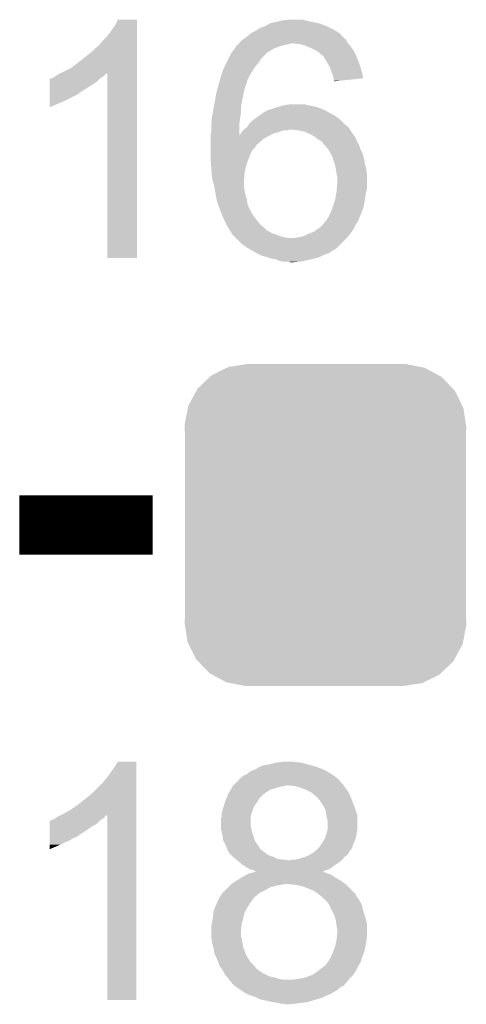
# Model space of a CAD drawing. Extents: x -1.3 to 24.2, y -3.9 to 53.4.
# Tile 26 of 54: x 9.8 to 11.3, y 23.9 to 27.3. Entities that reach past the tile are written whole.
import ezdxf

# ---------------------------------------------------------------- set-up
doc = ezdxf.new("R2010")
doc.units = 0
doc.layers.get('0').update_dxf_attribs({"linetype": 'CONTINUOUS'})
doc.layers.add('SERVO_3_CLICK_V101_GTO', color=12, linetype='CONTINUOUS')
doc.layers.add('SERVO_3_CLICK_V101_GTS', color=13, linetype='CONTINUOUS')

# ---------------------------------------------------------------- blocks, each defined once
blk = doc.blocks.new('CUSTOM_66')
for points in [[(-0.336512, 0.538644), (-0.330752, 0.54146), (0.339192, 0.538644), (0.324464, 0.54146)], [(-0.330752, 0.54146), (-0.266332, 0.551046), (0.324464, 0.54146), (0.274326, 0.551046)], [(-0.266332, 0.551046), (-0.26543, 0.55118), (0.274326, 0.551046), (0.26543, 0.55118)], [(-0.437866, 0.466866), (-0.39557, 0.507216), (0.436224, 0.466866), (0.397276, 0.507216)], [(-0.39557, 0.507216), (-0.39008, 0.512452), (0.397276, 0.507216), (0.3876, 0.512452)], [(-0.39008, 0.512452), (-0.336512, 0.538644), (0.3876, 0.512452), (0.339192, 0.538644)], [(-0.469636, 0.408968), (-0.4418, 0.4597), (0.468318, 0.408968), (0.44314, 0.4597)], [(-0.4418, 0.4597), (-0.437866, 0.466866), (0.44314, 0.4597), (0.436224, 0.466866)], [(-0.4713, 0.400542), (-0.469636, 0.408968), (0.472498, 0.400542), (0.468318, 0.408968)], [(-0.482418, 0.344176), (-0.4713, 0.400542), (0.481224, 0.344176), (0.472498, 0.400542)], [(-0.4826, 0.33528), (-0.482418, 0.344176), (0.4826, 0.33528), (0.481224, 0.344176)], [(-0.48133, 0.311898), (-0.4826, 0.33528), (0.48133, 0.311898), (0.4826, 0.33528)], [(-0.48133, 0.311896), (-0.48133, 0.311898), (0.48133, 0.311896), (0.48133, 0.311898)], [(-0.48133, -0.311896), (-0.48133, 0.311896), (0.48133, -0.311896), (0.48133, 0.311896)], [(-0.4826, -0.33528), (-0.481332, -0.311898), (0.4826, -0.33528), (0.48133, -0.311898)], [(-0.481222, -0.344176), (-0.4826, -0.33528), (0.482418, -0.344176), (0.4826, -0.33528)], [(-0.481332, -0.311898), (-0.48133, -0.311896), (0.48133, -0.311898), (0.48133, -0.311896)], [(-0.472498, -0.400542), (-0.481222, -0.344176), (0.471298, -0.400542), (0.482418, -0.344176)], [(-0.468316, -0.408968), (-0.472498, -0.400542), (0.469636, -0.408968), (0.471298, -0.400542)], [(-0.44314, -0.4597), (-0.468316, -0.408968), (0.441798, -0.4597), (0.469636, -0.408968)], [(-0.436222, -0.466866), (-0.44314, -0.4597), (0.437866, -0.466866), (0.441798, -0.4597)], [(-0.397276, -0.507216), (-0.436222, -0.466866), (0.395568, -0.507216), (0.437866, -0.466866)], [(-0.387598, -0.512452), (-0.397276, -0.507216), (0.39008, -0.512452), (0.395568, -0.507216)], [(-0.339192, -0.538644), (-0.387598, -0.512452), (0.33651, -0.538644), (0.39008, -0.512452)], [(-0.324462, -0.54146), (-0.339192, -0.538644), (0.330752, -0.54146), (0.33651, -0.538644)], [(-0.274326, -0.551046), (-0.324462, -0.54146), (0.26633, -0.551046), (0.330752, -0.54146)], [(-0.26543, -0.55118), (-0.274326, -0.551046), (0.26543, -0.55118), (0.26633, -0.551046)]]:
    blk.add_solid(points)

msp = doc.modelspace()

# ---------------------------------------------------------------- linework, layer by layer
at = {"layer": 'SERVO_3_CLICK_V101_GTO', "const_width": 0.2032}
msp.add_lwpolyline([(9.8044, 25.527), (10.2616, 25.527)], dxfattribs=at)
at = {"layer": 'SERVO_3_CLICK_V101_GTO'}
for points in [[(10.11936, 27.21864), (10.13206, 27.236422), (10.208258, 27.21864), (10.208258, 27.236422)], [(10.13206, 27.236422), (10.142222, 27.256718), (10.208258, 27.236422), (10.20826, 27.256718)], [(10.142222, 27.256718), (10.142234, 27.25674), (10.20826, 27.256718), (10.142234, 27.25674)], [(10.645142, 27.23388), (10.662916, 27.244038), (10.8585, 27.23388), (10.833102, 27.244038)], [(10.662916, 27.244038), (10.662924, 27.244042), (10.833102, 27.244038), (10.833084, 27.244042)], [(10.662924, 27.244042), (10.68324, 27.24912), (10.833084, 27.244042), (10.8077, 27.24912)], [(10.68324, 27.24912), (10.7061, 27.2542), (10.8077, 27.24912), (10.78484, 27.2542)], [(10.7061, 27.2542), (10.726422, 27.25674), (10.78484, 27.2542), (10.774682, 27.25674)], [(10.10412, 27.198322), (10.11936, 27.21864), (10.208258, 27.198322), (10.208258, 27.21864)], [(10.583324, 27.198314), (10.586712, 27.200854), (10.914382, 27.198314), (10.909314, 27.200854)], [(10.586712, 27.200854), (10.58672, 27.20086), (10.909314, 27.200854), (10.909314, 27.20086)], [(10.58672, 27.20086), (10.589884, 27.203392), (10.909314, 27.20086), (10.9093, 27.203392)], [(10.589884, 27.203392), (10.599422, 27.211022), (10.9093, 27.203392), (10.899772, 27.211022)], [(10.599422, 27.211022), (10.604498, 27.21356), (10.899772, 27.211022), (10.8966, 27.21356)], [(10.604498, 27.21356), (10.614662, 27.218642), (10.8966, 27.21356), (10.88813, 27.218642)], [(10.614662, 27.218642), (10.618468, 27.22118), (10.88813, 27.218642), (10.883898, 27.22118)], [(10.618468, 27.22118), (10.6299, 27.2288), (10.883898, 27.22118), (10.86866, 27.2288)], [(10.6299, 27.2288), (10.645142, 27.23388), (10.86866, 27.2288), (10.8585, 27.23388)], [(10.063484, 27.157682), (10.076182, 27.167842), (10.208256, 27.157682), (10.208256, 27.167842)], [(10.076182, 27.167842), (10.088878, 27.183078), (10.208256, 27.167842), (10.208258, 27.183078)], [(10.088878, 27.183078), (10.10412, 27.198322), (10.208258, 27.183078), (10.208258, 27.198322)], [(10.546086, 27.165306), (10.548618, 27.167838), (10.69596, 27.165306), (10.70356, 27.167838)], [(10.548618, 27.167838), (10.548624, 27.167842), (10.70356, 27.167838), (10.703578, 27.167842)], [(10.548624, 27.167842), (10.553692, 27.17038), (10.703578, 27.167842), (10.71626, 27.17038)], [(10.553692, 27.17038), (10.5537, 27.170384), (10.71626, 27.17038), (10.716274, 27.170384)], [(10.5537, 27.170384), (10.557086, 27.17546), (10.716274, 27.170384), (10.736578, 27.17546)], [(10.557086, 27.17546), (10.558782, 27.178002), (10.931314, 27.17546), (10.929196, 27.178002)], [(10.558782, 27.178002), (10.561318, 27.180538), (10.929196, 27.178002), (10.927082, 27.180538)], [(10.561318, 27.180538), (10.566402, 27.18562), (10.927082, 27.180538), (10.925388, 27.18562)], [(10.566402, 27.18562), (10.56978, 27.188154), (10.925388, 27.18562), (10.924542, 27.188154)], [(10.56978, 27.188154), (10.57656, 27.19324), (10.924542, 27.188154), (10.916924, 27.19324)], [(10.57656, 27.19324), (10.583324, 27.198314), (10.916924, 27.19324), (10.914382, 27.198314)], [(10.767058, 27.17292), (10.744198, 27.17546), (10.933432, 27.17292), (10.931314, 27.17546)], [(10.78484, 27.167842), (10.767058, 27.17292), (10.937662, 27.167842), (10.933432, 27.17292)], [(10.79077, 27.1653), (10.78484, 27.167842), (10.93978, 27.1653), (10.937662, 27.167842)], [(10.02792, 27.1272), (10.05332, 27.14752), (10.208256, 27.1272), (10.208256, 27.14752)], [(10.05332, 27.14752), (10.055864, 27.150062), (10.208256, 27.14752), (10.208256, 27.150062)], [(10.055864, 27.150062), (10.060942, 27.152606), (10.208256, 27.150062), (10.208256, 27.152606)], [(10.060942, 27.152606), (10.063484, 27.157682), (10.208256, 27.152606), (10.208256, 27.157682)], [(10.52068, 27.12212), (10.530842, 27.14244), (10.63244, 27.12212), (10.65276, 27.14244)], [(10.530842, 27.14244), (10.534646, 27.147514), (10.65276, 27.14244), (10.657834, 27.147514)], [(10.534646, 27.147514), (10.53465, 27.14752), (10.657834, 27.147514), (10.660376, 27.14752)], [(10.53465, 27.14752), (10.542266, 27.157678), (10.660376, 27.14752), (10.675618, 27.157678)], [(10.542266, 27.157678), (10.546076, 27.16276), (10.675618, 27.157678), (10.68832, 27.16276)], [(10.546076, 27.16276), (10.54608, 27.162764), (10.68832, 27.16276), (10.688332, 27.162764)], [(10.54608, 27.162764), (10.546086, 27.165306), (10.688332, 27.162764), (10.69596, 27.165306)], [(10.80262, 27.16022), (10.79077, 27.1653), (10.943168, 27.16022), (10.93978, 27.1653)], [(10.81786, 27.1526), (10.80262, 27.16022), (10.948248, 27.1526), (10.943168, 27.16022)], [(10.830558, 27.144982), (10.81786, 27.1526), (10.953326, 27.144982), (10.948248, 27.1526)], [(10.833102, 27.14244), (10.830558, 27.144982), (10.95502, 27.14244), (10.953326, 27.144982)], [(10.83818, 27.137362), (10.833102, 27.14244), (10.957052, 27.137362), (10.95502, 27.14244)], [(10.843256, 27.134822), (10.83818, 27.137362), (10.958068, 27.134822), (10.957052, 27.137362)], [(10.845798, 27.132282), (10.843256, 27.134822), (10.959084, 27.132282), (10.958068, 27.134822)], [(9.9822, 27.091642), (10.02792, 27.1272), (10.208254, 27.091642), (10.208256, 27.1272)], [(10.50544, 27.09164), (10.51306, 27.10688), (10.60958, 27.09164), (10.62228, 27.10688)], [(10.51306, 27.10688), (10.52068, 27.12212), (10.62228, 27.10688), (10.63244, 27.12212)], [(10.854946, 27.11704), (10.845798, 27.132282), (10.96518, 27.11704), (10.959084, 27.132282)], [(10.86866, 27.094182), (10.854946, 27.11704), (10.973492, 27.094182), (10.96518, 27.11704)], [(9.928856, 27.063698), (9.936482, 27.06878), (10.093958, 27.063698), (10.09904, 27.06878)], [(9.936482, 27.06878), (9.941556, 27.071318), (10.09904, 27.06878), (10.10158, 27.071318)], [(9.941556, 27.071318), (9.946608, 27.073844), (10.10158, 27.071318), (10.10663, 27.073844)], [(9.946608, 27.073844), (9.9822, 27.091642), (10.208254, 27.073844), (10.208254, 27.091642)], [(10.10666, 26.441422), (10.10663, 27.073844), (10.208238, 26.441422), (10.208254, 27.073844)], [(10.49528, 27.0637), (10.49805, 27.07132), (10.593072, 27.0637), (10.596882, 27.07132)], [(10.49805, 27.07132), (10.505438, 27.091638), (10.596882, 27.07132), (10.60958, 27.091638)], [(10.505438, 27.091638), (10.50544, 27.09164), (10.60958, 27.091638), (10.60958, 27.09164)], [(10.870356, 27.089098), (10.86866, 27.094182), (10.97534, 27.089098), (10.973492, 27.094182)], [(10.87374, 27.078938), (10.870356, 27.089098), (10.977678, 27.078938), (10.97534, 27.089098)], [(10.878818, 27.066242), (10.87374, 27.078938), (10.980598, 27.066242), (10.977678, 27.078938)], [(10.88136, 27.056082), (10.878818, 27.066242), (10.982936, 27.056082), (10.980598, 27.066242)], [(9.908542, 27.007818), (9.908544, 27.03322), (10.012678, 27.007818), (10.05332, 27.03322)], [(9.908544, 27.04338), (9.908546, 27.053546), (10.06856, 27.04338), (10.078726, 27.053546)], [(9.908544, 27.03322), (9.908544, 27.04338), (10.05332, 27.03322), (10.06856, 27.04338)], [(9.908546, 27.053546), (9.911082, 27.056078), (10.078726, 27.053546), (10.081258, 27.056078)], [(9.911082, 27.056078), (9.911086, 27.05608), (10.081258, 27.056078), (10.08126, 27.05608)], [(9.911086, 27.05608), (9.916164, 27.056082), (10.08126, 27.05608), (10.081264, 27.056082)], [(9.916164, 27.056082), (9.921242, 27.058622), (10.081264, 27.056082), (10.085498, 27.058622)], [(9.921242, 27.058622), (9.928856, 27.063698), (10.085498, 27.058622), (10.093958, 27.063698)], [(10.483502, 27.02052), (10.487658, 27.035758), (10.576562, 27.02052), (10.58164, 27.035758)], [(10.487658, 27.035758), (10.489044, 27.040836), (10.58164, 27.035758), (10.584178, 27.040836)], [(10.489044, 27.040836), (10.490428, 27.045916), (10.584178, 27.040836), (10.58418, 27.045916)], [(10.490428, 27.045916), (10.49528, 27.0637), (10.58418, 27.045916), (10.593072, 27.0637)], [(10.88136, 27.056078), (10.88136, 27.056082), (10.982936, 27.056078), (10.982936, 27.056082)], [(10.88136, 27.048482), (10.88136, 27.056078), (10.908702, 27.048482), (10.982936, 27.056078)], [(10.883878, 27.04846), (10.88136, 27.048482), (10.908486, 27.04846), (10.908702, 27.048482)], [(10.8839, 27.045944), (10.883878, 27.04846), (10.8839, 27.045944), (10.908486, 27.04846)], [(9.90854, 26.97988), (9.908542, 27.0002), (9.96188, 26.97988), (10.002518, 27.0002)], [(9.908542, 27.00528), (9.908542, 27.007818), (10.01014, 27.00528), (10.012678, 27.007818)], [(9.908542, 27.0002), (9.908542, 27.00528), (10.002518, 27.0002), (10.01014, 27.00528)], [(10.473574, 26.97226), (10.48004, 27.00782), (10.5664, 26.97226), (10.573512, 27.00782)], [(10.48004, 27.00782), (10.480732, 27.01036), (10.573512, 27.00782), (10.57402, 27.01036)], [(10.480732, 27.01036), (10.483502, 27.02052), (10.57402, 27.01036), (10.576562, 27.02052)], [(9.90854, 26.957054), (9.90854, 26.97988), (9.90854, 26.957054), (9.96188, 26.97988)], [(10.470802, 26.957018), (10.473574, 26.97226), (10.56386, 26.957018), (10.5664, 26.97226)], [(10.695936, 26.95956), (10.713722, 26.96464), (10.81532, 26.95956), (10.789922, 26.96464)], [(10.713722, 26.96464), (10.734026, 26.967178), (10.789922, 26.96464), (10.782302, 26.967178)], [(10.734026, 26.967178), (10.734042, 26.96718), (10.782302, 26.967178), (10.734042, 26.96718)], [(10.4648, 26.924), (10.46757, 26.93924), (10.561682, 26.924), (10.56386, 26.93924)], [(10.46757, 26.93924), (10.470802, 26.957018), (10.56386, 26.93924), (10.56386, 26.957018)], [(10.627358, 26.929078), (10.63803, 26.9367), (10.883902, 26.929078), (10.86866, 26.9367)], [(10.63803, 26.9367), (10.645144, 26.94178), (10.86866, 26.9367), (10.860192, 26.94178)], [(10.645144, 26.94178), (10.647686, 26.941784), (10.860192, 26.94178), (10.860186, 26.941784)], [(10.647686, 26.941784), (10.651488, 26.94432), (10.860186, 26.941784), (10.855958, 26.94432)], [(10.651488, 26.94432), (10.655302, 26.946862), (10.855958, 26.94432), (10.850876, 26.946862)], [(10.655302, 26.946862), (10.665462, 26.949402), (10.850876, 26.946862), (10.845796, 26.949402)], [(10.665462, 26.949402), (10.671806, 26.95194), (10.845796, 26.949402), (10.84072, 26.95194)], [(10.671806, 26.95194), (10.67816, 26.954482), (10.84072, 26.95194), (10.832248, 26.954482)], [(10.67816, 26.954482), (10.695936, 26.95956), (10.832248, 26.954482), (10.81532, 26.95956)], [(10.46226, 26.90114), (10.462542, 26.903678), (10.558784, 26.90114), (10.55878, 26.903678)], [(10.46226, 26.878282), (10.46226, 26.90114), (10.558804, 26.878282), (10.558784, 26.90114)], [(10.462542, 26.903678), (10.4648, 26.924), (10.55878, 26.903678), (10.561682, 26.924)], [(10.587566, 26.89352), (10.594344, 26.903682), (10.924546, 26.89352), (10.914382, 26.903682)], [(10.594344, 26.903682), (10.60958, 26.91638), (10.914382, 26.903682), (10.901682, 26.91638)], [(10.60958, 26.91638), (10.613132, 26.918918), (10.901682, 26.91638), (10.899142, 26.918918)], [(10.613132, 26.918918), (10.627358, 26.929078), (10.899142, 26.918918), (10.883902, 26.929078)], [(10.460044, 26.860558), (10.46226, 26.878282), (10.55882, 26.860558), (10.558804, 26.878282)], [(10.55882, 26.860558), (10.56386, 26.86812), (10.663034, 26.860558), (10.678158, 26.86812)], [(10.56386, 26.868122), (10.56767, 26.8732), (10.678162, 26.868122), (10.69594, 26.8732)], [(10.56386, 26.86812), (10.56386, 26.868122), (10.678158, 26.86812), (10.678162, 26.868122)], [(10.56767, 26.8732), (10.57148, 26.87828), (10.69594, 26.8732), (10.711184, 26.87828)], [(10.57148, 26.87828), (10.571482, 26.878282), (10.711184, 26.87828), (10.723884, 26.878282)], [(10.571482, 26.878282), (10.574654, 26.88082), (10.723884, 26.878282), (10.728964, 26.88082)], [(10.574654, 26.88082), (10.584178, 26.88844), (10.93724, 26.88082), (10.93216, 26.88844)], [(10.584178, 26.88844), (10.584182, 26.888442), (10.93216, 26.88844), (10.932158, 26.888442)], [(10.584182, 26.888442), (10.587562, 26.893514), (10.932158, 26.888442), (10.927086, 26.893514)], [(10.587562, 26.893514), (10.587566, 26.89352), (10.927086, 26.893514), (10.924546, 26.89352)], [(10.75944, 26.87828), (10.736578, 26.88082), (10.938934, 26.87828), (10.93724, 26.88082)], [(10.782302, 26.873198), (10.75944, 26.87828), (10.942322, 26.873198), (10.938934, 26.87828)], [(10.800082, 26.86558), (10.782302, 26.873198), (10.9474, 26.86558), (10.942322, 26.873198)], [(10.817858, 26.85542), (10.800082, 26.86558), (10.95502, 26.85542), (10.9474, 26.86558)], [(10.45972, 26.85796), (10.460044, 26.860558), (10.65784, 26.85796), (10.663034, 26.860558)], [(10.45972, 26.847802), (10.45972, 26.85796), (10.640062, 26.847802), (10.65784, 26.85796)], [(10.45972, 26.83002), (10.45972, 26.847802), (10.61974, 26.83002), (10.640062, 26.847802)], [(10.45972, 26.82748), (10.45972, 26.83002), (10.617202, 26.82748), (10.61974, 26.83002)], [(10.830562, 26.845258), (10.817858, 26.85542), (10.959086, 26.845258), (10.95502, 26.85542)], [(10.83564, 26.842718), (10.830562, 26.845258), (10.9601, 26.842718), (10.959086, 26.845258)], [(10.84072, 26.840176), (10.83564, 26.842718), (10.961626, 26.840176), (10.9601, 26.842718)], [(10.845802, 26.832558), (10.84072, 26.840176), (10.966198, 26.832558), (10.961626, 26.840176)], [(10.84834, 26.83002), (10.845802, 26.832558), (10.96772, 26.83002), (10.966198, 26.832558)], [(10.861404, 26.81478), (10.84834, 26.83002), (10.9728, 26.81478), (10.96772, 26.83002)], [(10.45972, 26.822404), (10.45972, 26.82748), (10.614662, 26.822404), (10.617202, 26.82748)], [(10.45972, 26.81224), (10.45972, 26.822404), (10.604502, 26.81224), (10.614662, 26.822404)], [(10.45972, 26.797), (10.45972, 26.81224), (10.59688, 26.797), (10.604502, 26.81224)], [(10.45972, 26.781758), (10.45972, 26.797), (10.590348, 26.781758), (10.59688, 26.797)], [(10.863582, 26.812238), (10.861404, 26.81478), (10.974072, 26.812238), (10.9728, 26.81478)], [(10.870638, 26.799538), (10.863582, 26.812238), (10.980422, 26.799538), (10.974072, 26.812238)], [(10.87628, 26.789378), (10.870638, 26.799538), (10.983326, 26.789378), (10.980422, 26.799538)], [(10.459916, 26.779218), (10.45972, 26.781758), (10.58926, 26.779218), (10.590348, 26.781758)], [(10.461674, 26.75636), (10.459916, 26.779218), (10.581642, 26.75636), (10.58926, 26.779218)], [(10.87882, 26.78176), (10.87628, 26.789378), (10.9855, 26.78176), (10.983326, 26.789378)], [(10.883898, 26.76652), (10.87882, 26.78176), (10.98804, 26.76652), (10.9855, 26.78176)], [(10.88898, 26.746198), (10.883898, 26.76652), (10.99312, 26.746198), (10.98804, 26.76652)], [(10.463434, 26.7335), (10.461674, 26.75636), (10.57656, 26.7335), (10.581642, 26.75636)], [(10.4648, 26.715722), (10.463434, 26.7335), (10.575078, 26.715722), (10.57656, 26.7335)], [(10.89152, 26.72842), (10.88898, 26.746198), (10.995344, 26.72842), (10.99312, 26.746198)], [(10.467976, 26.70302), (10.4648, 26.715722), (10.57402, 26.70302), (10.575078, 26.715722)], [(10.47242, 26.685242), (10.467976, 26.70302), (10.57402, 26.685242), (10.57402, 26.70302)], [(10.892156, 26.725878), (10.89152, 26.72842), (10.99566, 26.725878), (10.995344, 26.72842)], [(10.89406, 26.718258), (10.892156, 26.725878), (10.99566, 26.718258), (10.99566, 26.725878)], [(10.892366, 26.677618), (10.89406, 26.69794), (10.99566, 26.677618), (10.99566, 26.69794)], [(10.89406, 26.69794), (10.89406, 26.718258), (10.99566, 26.69794), (10.99566, 26.718258)], [(10.47242, 26.68524), (10.47242, 26.685242), (10.574022, 26.68524), (10.57402, 26.685242)], [(10.47473, 26.67254), (10.47242, 26.68524), (10.57656, 26.67254), (10.574022, 26.68524)], [(10.4775, 26.6573), (10.47473, 26.67254), (10.5791, 26.6573), (10.57656, 26.67254)], [(10.88967, 26.657298), (10.89152, 26.66746), (10.99058, 26.657298), (10.99312, 26.66746)], [(10.89152, 26.66746), (10.892366, 26.677618), (10.99312, 26.66746), (10.99566, 26.677618)], [(10.480548, 26.642062), (10.4775, 26.6573), (10.584178, 26.642062), (10.5791, 26.6573)], [(10.48258, 26.631902), (10.480548, 26.642062), (10.585632, 26.631902), (10.584178, 26.642062)], [(10.485438, 26.624284), (10.48258, 26.631902), (10.58672, 26.624284), (10.585632, 26.631902)], [(10.87882, 26.61666), (10.885592, 26.636982), (10.983974, 26.61666), (10.98804, 26.636982)], [(10.885592, 26.636982), (10.886438, 26.639518), (10.98804, 26.636982), (10.988356, 26.639518)], [(10.886438, 26.639518), (10.88967, 26.657298), (10.988356, 26.639518), (10.99058, 26.657298)], [(10.492104, 26.606504), (10.485438, 26.624284), (10.594338, 26.606504), (10.58672, 26.624284)], [(10.493058, 26.603962), (10.492104, 26.606504), (10.596876, 26.603962), (10.594338, 26.606504)], [(10.495916, 26.59634), (10.493058, 26.603962), (10.59942, 26.59634), (10.596876, 26.603962)], [(10.49782, 26.59126), (10.495916, 26.59634), (10.602808, 26.59126), (10.59942, 26.59634)], [(10.866118, 26.58618), (10.8712, 26.59634), (10.9728, 26.58618), (10.976862, 26.59634)], [(10.8712, 26.59634), (10.876914, 26.611578), (10.976862, 26.59634), (10.982958, 26.611578)], [(10.876914, 26.611578), (10.87882, 26.61666), (10.982958, 26.611578), (10.983974, 26.61666)], [(10.49891, 26.58872), (10.49782, 26.59126), (10.6045, 26.58872), (10.602808, 26.59126)], [(10.50544, 26.57348), (10.49891, 26.58872), (10.61593, 26.57348), (10.6045, 26.58872)], [(10.50798, 26.5684), (10.50544, 26.57348), (10.61974, 26.5684), (10.61593, 26.57348)], [(10.51433, 26.555702), (10.50798, 26.5684), (10.629898, 26.555702), (10.61974, 26.5684)], [(10.840718, 26.550618), (10.84833, 26.560766), (10.955018, 26.550618), (10.960094, 26.560766)], [(10.84833, 26.560766), (10.84834, 26.560778), (10.960094, 26.560766), (10.962256, 26.560778)], [(10.84834, 26.56078), (10.850876, 26.563316), (10.962618, 26.56078), (10.96264, 26.563316)], [(10.84834, 26.560778), (10.84834, 26.56078), (10.962256, 26.560778), (10.962618, 26.56078)], [(10.850876, 26.563316), (10.855958, 26.568398), (10.96264, 26.563316), (10.964898, 26.568398)], [(10.855958, 26.568398), (10.86358, 26.581102), (10.964898, 26.568398), (10.970542, 26.581102)], [(10.86358, 26.581102), (10.866118, 26.58618), (10.970542, 26.581102), (10.9728, 26.58618)], [(10.51814, 26.54808), (10.51433, 26.555702), (10.639426, 26.54808), (10.629898, 26.555702)], [(10.519664, 26.545542), (10.51814, 26.54808), (10.642598, 26.545542), (10.639426, 26.54808)], [(10.52576, 26.535378), (10.519664, 26.545542), (10.652762, 26.535378), (10.642598, 26.545542)], [(10.52745, 26.532846), (10.52576, 26.535378), (10.655294, 26.532846), (10.652762, 26.535378)], [(10.527454, 26.53284), (10.52745, 26.532846), (10.657836, 26.53284), (10.655294, 26.532846)], [(10.529146, 26.5303), (10.527454, 26.53284), (10.662918, 26.5303), (10.657836, 26.53284)], [(10.530838, 26.527762), (10.529146, 26.5303), (10.666726, 26.527762), (10.662918, 26.5303)], [(10.53211, 26.525222), (10.530838, 26.527762), (10.670536, 26.525222), (10.666726, 26.527762)], [(10.799228, 26.525218), (10.81278, 26.5303), (10.93978, 26.525218), (10.943166, 26.5303)], [(10.81278, 26.5303), (10.827, 26.540458), (10.943166, 26.5303), (10.949938, 26.540458)], [(10.827, 26.540458), (10.83056, 26.543), (10.949938, 26.540458), (10.951208, 26.543)], [(10.83056, 26.543), (10.840718, 26.550618), (10.951208, 26.543), (10.955018, 26.550618)], [(10.533378, 26.522684), (10.53211, 26.525222), (10.680684, 26.522684), (10.670536, 26.525222)], [(10.533382, 26.52268), (10.533378, 26.522684), (10.680698, 26.52268), (10.680684, 26.522684)], [(10.538462, 26.5176), (10.533382, 26.52268), (10.6934, 26.5176), (10.680698, 26.52268)], [(10.54354, 26.512522), (10.538462, 26.5176), (10.708638, 26.512522), (10.6934, 26.5176)], [(10.546082, 26.50998), (10.54354, 26.512522), (10.723878, 26.50998), (10.708638, 26.512522)], [(10.548622, 26.50744), (10.546082, 26.50998), (10.924542, 26.50744), (10.926718, 26.50998)], [(10.568938, 26.487122), (10.548622, 26.50744), (10.90422, 26.487122), (10.924542, 26.50744)], [(10.749278, 26.50998), (10.76198, 26.51252), (10.926718, 26.50998), (10.928896, 26.51252)], [(10.76198, 26.51252), (10.777218, 26.51506), (10.928896, 26.51252), (10.931072, 26.51506)], [(10.777218, 26.51506), (10.79246, 26.52268), (10.931072, 26.51506), (10.937604, 26.52268)], [(10.79246, 26.52268), (10.799228, 26.525218), (10.937604, 26.52268), (10.93978, 26.525218)], [(10.58418, 26.47696), (10.568938, 26.487122), (10.894058, 26.47696), (10.90422, 26.487122)], [(10.588626, 26.47442), (10.58418, 26.47696), (10.891518, 26.47442), (10.894058, 26.47696)], [(10.610856, 26.461718), (10.588626, 26.47442), (10.871198, 26.461718), (10.891518, 26.47442)], [(10.619742, 26.45664), (10.610856, 26.461718), (10.866114, 26.45664), (10.871198, 26.461718)], [(10.208238, 26.4414), (10.10666, 26.441422), (10.208238, 26.4414), (10.208238, 26.441422)], [(10.619746, 26.456638), (10.619742, 26.45664), (10.861036, 26.456638), (10.866114, 26.45664)], [(10.629902, 26.45156), (10.619746, 26.456638), (10.84834, 26.45156), (10.861036, 26.456638)], [(10.63498, 26.44902), (10.629902, 26.45156), (10.84326, 26.44902), (10.84834, 26.45156)], [(10.65276, 26.44394), (10.63498, 26.44902), (10.8331, 26.44394), (10.84326, 26.44902)], [(10.652768, 26.443938), (10.65276, 26.44394), (10.833098, 26.443938), (10.8331, 26.44394)], [(10.667998, 26.438862), (10.652768, 26.443938), (10.815328, 26.438862), (10.833098, 26.443938)], [(10.66801, 26.43886), (10.667998, 26.438862), (10.815322, 26.43886), (10.815328, 26.438862)], [(10.683238, 26.43632), (10.66801, 26.43886), (10.80389, 26.43632), (10.815322, 26.43886)], [(10.689592, 26.43378), (10.683238, 26.43632), (10.79246, 26.43378), (10.80389, 26.43632)], [(10.695938, 26.431242), (10.689592, 26.43378), (10.77977, 26.431242), (10.79246, 26.43378)], [(10.708638, 26.4287), (10.695938, 26.431242), (10.76706, 26.4287), (10.77977, 26.431242)], [(10.734036, 26.426162), (10.728956, 26.4287), (10.739142, 26.426162), (10.76706, 26.4287)], [(10.739122, 26.42616), (10.734036, 26.426162), (10.739122, 26.42616), (10.739142, 26.426162)], [(10.12952, 24.69642), (10.142218, 24.716718), (10.205718, 24.69642), (10.20572, 24.716718)], [(10.142218, 24.716718), (10.142232, 24.71674), (10.20572, 24.716718), (10.142232, 24.71674)], [(10.640062, 24.70404), (10.6553, 24.70658), (10.806008, 24.70404), (10.796694, 24.70658)], [(10.6553, 24.70658), (10.666306, 24.70912), (10.796694, 24.70658), (10.78738, 24.70912)], [(10.666306, 24.70912), (10.677314, 24.71166), (10.78738, 24.70912), (10.77722, 24.71166)], [(10.677314, 24.71166), (10.688322, 24.7142), (10.77722, 24.71166), (10.764522, 24.7142)], [(10.688322, 24.7142), (10.708642, 24.71674), (10.754362, 24.7142), (10.744198, 24.71674)], [(10.10158, 24.65832), (10.11682, 24.67864), (10.205718, 24.65832), (10.205718, 24.67864)], [(10.11682, 24.67864), (10.12952, 24.69642), (10.205718, 24.67864), (10.205718, 24.69642)], [(10.57656, 24.67102), (10.584182, 24.673564), (10.878822, 24.67102), (10.875008, 24.673564)], [(10.584182, 24.673564), (10.58672, 24.676102), (10.875008, 24.673564), (10.8712, 24.676102)], [(10.58672, 24.676102), (10.591804, 24.681182), (10.8712, 24.676102), (10.86273, 24.681182)], [(10.591804, 24.681182), (10.59688, 24.68372), (10.86273, 24.681182), (10.858498, 24.68372)], [(10.59688, 24.68372), (10.60196, 24.68626), (10.858498, 24.68372), (10.85342, 24.68626)], [(10.60196, 24.68626), (10.614662, 24.69134), (10.85342, 24.68626), (10.84326, 24.69134)], [(10.614662, 24.69134), (10.627358, 24.69896), (10.84326, 24.69134), (10.822306, 24.69896)], [(10.627358, 24.69896), (10.63371, 24.7015), (10.822306, 24.69896), (10.81532, 24.7015)], [(10.63371, 24.7015), (10.640062, 24.70404), (10.81532, 24.7015), (10.806008, 24.70404)], [(10.055866, 24.610066), (10.08888, 24.64308), (10.205716, 24.610066), (10.205718, 24.64308)], [(10.08888, 24.64308), (10.10158, 24.65832), (10.205718, 24.64308), (10.205718, 24.65832)], [(10.540998, 24.638), (10.551156, 24.64816), (10.91438, 24.638), (10.904222, 24.64816)], [(10.551156, 24.64816), (10.55622, 24.653226), (10.904222, 24.64816), (10.901686, 24.653226)], [(10.55622, 24.653226), (10.556234, 24.65324), (10.901686, 24.653226), (10.899162, 24.65324)], [(10.556234, 24.65324), (10.558766, 24.655772), (10.899162, 24.65324), (10.89914, 24.655772)], [(10.558766, 24.655772), (10.55878, 24.655786), (10.89914, 24.655772), (10.899124, 24.655786)], [(10.55878, 24.655786), (10.558802, 24.65832), (10.899124, 24.655786), (10.895958, 24.65832)], [(10.558802, 24.65832), (10.561326, 24.658326), (10.895958, 24.65832), (10.895952, 24.658326)], [(10.561326, 24.658326), (10.56894, 24.66594), (10.895952, 24.658326), (10.88644, 24.66594)], [(10.56894, 24.66594), (10.57656, 24.67102), (10.88644, 24.66594), (10.878822, 24.67102)], [(10.02792, 24.5872), (10.05332, 24.607528), (10.205716, 24.5872), (10.205716, 24.607528)], [(10.05332, 24.607528), (10.053342, 24.61006), (10.205716, 24.607528), (10.205716, 24.61006)], [(10.053342, 24.61006), (10.055866, 24.610066), (10.205716, 24.61006), (10.205716, 24.610066)], [(10.516616, 24.597366), (10.52068, 24.607522), (10.632448, 24.597366), (10.644634, 24.607522)], [(10.52068, 24.607522), (10.522202, 24.61006), (10.644634, 24.607522), (10.64768, 24.61006)], [(10.522202, 24.61006), (10.5283, 24.620222), (10.64768, 24.61006), (10.66292, 24.620222)], [(10.5283, 24.620222), (10.531348, 24.6253), (10.66292, 24.620222), (10.6807, 24.6253)], [(10.531348, 24.6253), (10.534396, 24.63038), (10.6807, 24.6253), (10.695942, 24.63038)], [(10.534396, 24.63038), (10.53592, 24.63292), (10.695942, 24.63038), (10.70864, 24.63292)], [(10.53592, 24.63292), (10.535922, 24.632922), (10.70864, 24.63292), (10.708648, 24.632922)], [(10.535922, 24.632922), (10.538458, 24.63546), (10.708648, 24.632922), (10.718802, 24.63546)], [(10.538458, 24.63546), (10.540998, 24.638), (10.916074, 24.63546), (10.91438, 24.638)], [(10.749282, 24.63292), (10.72896, 24.63546), (10.917768, 24.63292), (10.916074, 24.63546)], [(10.758172, 24.63038), (10.749282, 24.63292), (10.91946, 24.63038), (10.917768, 24.63292)], [(10.76706, 24.62784), (10.758172, 24.63038), (10.921276, 24.62784), (10.91946, 24.63038)], [(10.7823, 24.62276), (10.76706, 24.62784), (10.924904, 24.62276), (10.921276, 24.62784)], [(10.802618, 24.6126), (10.7823, 24.62276), (10.93216, 24.6126), (10.924904, 24.62276)], [(10.8077, 24.610058), (10.802618, 24.6126), (10.93329, 24.610058), (10.93216, 24.6126)], [(10.81532, 24.60244), (10.8077, 24.610058), (10.936676, 24.60244), (10.93329, 24.610058)], [(10.00506, 24.56942), (10.02792, 24.5872), (10.205716, 24.56942), (10.205716, 24.5872)], [(10.5029, 24.559262), (10.507132, 24.57196), (10.60704, 24.559262), (10.61466, 24.57196)], [(10.507132, 24.57196), (10.51052, 24.58212), (10.61466, 24.57196), (10.622278, 24.58212)], [(10.51052, 24.582122), (10.514584, 24.592282), (10.62228, 24.582122), (10.627366, 24.592282)], [(10.51052, 24.58212), (10.51052, 24.582122), (10.622278, 24.58212), (10.62228, 24.582122)], [(10.514584, 24.592282), (10.515604, 24.594834), (10.627366, 24.592282), (10.63244, 24.594834)], [(10.515604, 24.594834), (10.516616, 24.597366), (10.63244, 24.594834), (10.632448, 24.597366)], [(10.822942, 24.597356), (10.81532, 24.60244), (10.938936, 24.597356), (10.936676, 24.60244)], [(10.82929, 24.58974), (10.822942, 24.597356), (10.94232, 24.58974), (10.938936, 24.597356)], [(10.83564, 24.58212), (10.82929, 24.58974), (10.94537, 24.58212), (10.94232, 24.58974)], [(10.8458, 24.566878), (10.83564, 24.58212), (10.951466, 24.566878), (10.94537, 24.58212)], [(9.94662, 24.53385), (9.9568, 24.53894), (10.205714, 24.53385), (10.205714, 24.53894)], [(9.9568, 24.53894), (9.979662, 24.55164), (10.205714, 24.53894), (10.205714, 24.55164)], [(9.979662, 24.55164), (10.00506, 24.56942), (10.205714, 24.55164), (10.205716, 24.56942)], [(10.49782, 24.538942), (10.5029, 24.559258), (10.600268, 24.538942), (10.607038, 24.559258)], [(10.49782, 24.528784), (10.49782, 24.538942), (10.596882, 24.528784), (10.600268, 24.538942)], [(10.5029, 24.559258), (10.5029, 24.559262), (10.607038, 24.559258), (10.60704, 24.559262)], [(10.847068, 24.564342), (10.8458, 24.566878), (10.95248, 24.564342), (10.951466, 24.566878)], [(10.85342, 24.551638), (10.847068, 24.564342), (10.956714, 24.551638), (10.95248, 24.564342)], [(10.85596, 24.5364), (10.85342, 24.551638), (10.961794, 24.5364), (10.956714, 24.551638)], [(9.908544, 24.503378), (9.908546, 24.513546), (10.068558, 24.503378), (10.078726, 24.513546)], [(9.908546, 24.513546), (9.911082, 24.516078), (10.078726, 24.513546), (10.081258, 24.516078)], [(9.911082, 24.516078), (9.911086, 24.51608), (10.081258, 24.516078), (10.08126, 24.51608)], [(9.911086, 24.51608), (9.916164, 24.516082), (10.08126, 24.51608), (10.081264, 24.516082)], [(9.916164, 24.516082), (9.921242, 24.518622), (10.081264, 24.516082), (10.085498, 24.518622)], [(9.921242, 24.518622), (9.928854, 24.523696), (10.085498, 24.518622), (10.093956, 24.523696)], [(9.928854, 24.523696), (9.936482, 24.52878), (10.093956, 24.523696), (10.097346, 24.52878)], [(9.936482, 24.52878), (9.941552, 24.531316), (10.097346, 24.52878), (10.099038, 24.531316)], [(9.941552, 24.531316), (9.94662, 24.53385), (10.099038, 24.531316), (10.106632, 24.53385)], [(10.10666, 23.901422), (10.106632, 24.53385), (10.205698, 23.901422), (10.205714, 24.53385)], [(10.49528, 24.500842), (10.495282, 24.521162), (10.59688, 24.500842), (10.59688, 24.521162)], [(10.495282, 24.521162), (10.497818, 24.528782), (10.59688, 24.521162), (10.596882, 24.528782)], [(10.497818, 24.528782), (10.49782, 24.528784), (10.596882, 24.528782), (10.596882, 24.528784)], [(10.85647, 24.533856), (10.85596, 24.5364), (10.96264, 24.533856), (10.961794, 24.5364)], [(10.8585, 24.5237), (10.85647, 24.533856), (10.96264, 24.5237), (10.96264, 24.533856)], [(10.86104, 24.513538), (10.8585, 24.5237), (10.96264, 24.513538), (10.96264, 24.5237)], [(10.86104, 24.485596), (10.86104, 24.513538), (10.96264, 24.485596), (10.96264, 24.513538)], [(9.908542, 24.48052), (9.908544, 24.49322), (10.033, 24.48052), (10.050778, 24.49322)], [(9.908542, 24.46782), (9.908542, 24.48052), (10.012676, 24.46782), (10.033, 24.48052)], [(9.908544, 24.49322), (9.908544, 24.503378), (10.050778, 24.49322), (10.068558, 24.503378)], [(10.49528, 24.485602), (10.49528, 24.500842), (10.599928, 24.485602), (10.59688, 24.500842)], [(10.49782, 24.475442), (10.49528, 24.485602), (10.60196, 24.475442), (10.599928, 24.485602)], [(10.50036, 24.46528), (10.49782, 24.475442), (10.605348, 24.46528), (10.60196, 24.475442)], [(10.856684, 24.47036), (10.860314, 24.483058), (10.9601, 24.47036), (10.96264, 24.483058)], [(10.860314, 24.483058), (10.86104, 24.485596), (10.96264, 24.483058), (10.96264, 24.485596)], [(9.90854, 24.4475), (9.908542, 24.45512), (9.977118, 24.4475), (9.989818, 24.45512)], [(9.90854, 24.43988), (9.90854, 24.4475), (9.95934, 24.43988), (9.977118, 24.4475)], [(9.90854, 24.43226), (9.90854, 24.43988), (9.9441, 24.43226), (9.95934, 24.43988)], [(9.908542, 24.467798), (9.908542, 24.46782), (10.01014, 24.467798), (10.012676, 24.46782)], [(9.908542, 24.465276), (9.908542, 24.467798), (10.010132, 24.465276), (10.01014, 24.467798)], [(9.908542, 24.4602), (9.908542, 24.465276), (10.00252, 24.4602), (10.010132, 24.465276)], [(9.908542, 24.45512), (9.908542, 24.4602), (9.989818, 24.45512), (10.00252, 24.4602)], [(10.5029, 24.447504), (10.50036, 24.46528), (10.611274, 24.447504), (10.605348, 24.46528)], [(10.504172, 24.44496), (10.5029, 24.447504), (10.61212, 24.44496), (10.611274, 24.447504)], [(10.5156, 24.422102), (10.504172, 24.44496), (10.62736, 24.422102), (10.61212, 24.44496)], [(10.83564, 24.42972), (10.841354, 24.43734), (10.947398, 24.42972), (10.94994, 24.43734)], [(10.841354, 24.43734), (10.84326, 24.43988), (10.94994, 24.43734), (10.951028, 24.43988)], [(10.84326, 24.43988), (10.85088, 24.452578), (10.951028, 24.43988), (10.956468, 24.452578)], [(10.85088, 24.452578), (10.851726, 24.455118), (10.956468, 24.452578), (10.957558, 24.455118)], [(10.851726, 24.455118), (10.85596, 24.46782), (10.957558, 24.455118), (10.959676, 24.46782)], [(10.85596, 24.46782), (10.856684, 24.47036), (10.959676, 24.46782), (10.9601, 24.47036)], [(9.90854, 24.417054), (9.90854, 24.43226), (9.90854, 24.417054), (9.9441, 24.43226)], [(10.517504, 24.414488), (10.5156, 24.422102), (10.632436, 24.414488), (10.62736, 24.422102)], [(10.517506, 24.41448), (10.517504, 24.414488), (10.634974, 24.41448), (10.632436, 24.414488)], [(10.518138, 24.411946), (10.517506, 24.41448), (10.637512, 24.411946), (10.634974, 24.41448)], [(10.52068, 24.409402), (10.518138, 24.411946), (10.640058, 24.409402), (10.637512, 24.411946)], [(10.523214, 24.406866), (10.52068, 24.409402), (10.643862, 24.406866), (10.640058, 24.409402)], [(10.52322, 24.404326), (10.523214, 24.406866), (10.647672, 24.404326), (10.643862, 24.406866)], [(10.523226, 24.40432), (10.52322, 24.404326), (10.64768, 24.40432), (10.647672, 24.404326)], [(10.530842, 24.396702), (10.523226, 24.40432), (10.657838, 24.396702), (10.64768, 24.40432)], [(10.805784, 24.401774), (10.810234, 24.404316), (10.932154, 24.401774), (10.93216, 24.404316)], [(10.810234, 24.404316), (10.810238, 24.404318), (10.93216, 24.404316), (10.93216, 24.404318)], [(10.810238, 24.404318), (10.822938, 24.414478), (10.93216, 24.404318), (10.939416, 24.414478)], [(10.822938, 24.414478), (10.830558, 24.422098), (10.939416, 24.414478), (10.944858, 24.422098)], [(10.830558, 24.422098), (10.83564, 24.42972), (10.944858, 24.422098), (10.947398, 24.42972)], [(10.535922, 24.39162), (10.530842, 24.396702), (10.673078, 24.39162), (10.657838, 24.396702)], [(10.535922, 24.391618), (10.535922, 24.39162), (10.673084, 24.391618), (10.673078, 24.39162)], [(10.545062, 24.384002), (10.535922, 24.391618), (10.688318, 24.384002), (10.673084, 24.391618)], [(10.55116, 24.37892), (10.545062, 24.384002), (10.72896, 24.37892), (10.688318, 24.384002)], [(10.560304, 24.3713), (10.55116, 24.37892), (10.89914, 24.3713), (10.908664, 24.37892)], [(10.5664, 24.36622), (10.560304, 24.3713), (10.89152, 24.36622), (10.89914, 24.3713)], [(10.731496, 24.37892), (10.739118, 24.381458), (10.908664, 24.37892), (10.911838, 24.381458)], [(10.739118, 24.381458), (10.749278, 24.38146), (10.911838, 24.381458), (10.911838, 24.38146)], [(10.749278, 24.38146), (10.761978, 24.384), (10.911838, 24.38146), (10.913744, 24.384)], [(10.761978, 24.384), (10.784832, 24.391618), (10.913744, 24.384), (10.919458, 24.391618)], [(10.784832, 24.391618), (10.792458, 24.39416), (10.919458, 24.391618), (10.92327, 24.39416)], [(10.792458, 24.39416), (10.796902, 24.3967), (10.92327, 24.39416), (10.92708, 24.3967)], [(10.796902, 24.3967), (10.805784, 24.401774), (10.92708, 24.3967), (10.932154, 24.401774)], [(10.57402, 24.36114), (10.5664, 24.36622), (10.8839, 24.36114), (10.89152, 24.36622)], [(10.58164, 24.356058), (10.57402, 24.36114), (10.876784, 24.356058), (10.8839, 24.36114)], [(10.594338, 24.34844), (10.58164, 24.356058), (10.866118, 24.34844), (10.876784, 24.356058)], [(10.589262, 24.333202), (10.598514, 24.33574), (10.863576, 24.333202), (10.855962, 24.33574)], [(10.607036, 24.345902), (10.594338, 24.34844), (10.858548, 24.345902), (10.866118, 24.34844)], [(10.598514, 24.33574), (10.607768, 24.338278), (10.855962, 24.33574), (10.850884, 24.338278)], [(10.60958, 24.343362), (10.607036, 24.345902), (10.850974, 24.343362), (10.858548, 24.345902)], [(10.607768, 24.338278), (10.607774, 24.33828), (10.850884, 24.338278), (10.848346, 24.33828)], [(10.607774, 24.33828), (10.617014, 24.340814), (10.848346, 24.33828), (10.845806, 24.340814)], [(10.614656, 24.340822), (10.60958, 24.343362), (10.8434, 24.340822), (10.850974, 24.343362)], [(10.617036, 24.34082), (10.614656, 24.340822), (10.843396, 24.34082), (10.8434, 24.340822)], [(10.617014, 24.340814), (10.617036, 24.34082), (10.845806, 24.340814), (10.843396, 24.34082)], [(10.53084, 24.29764), (10.54608, 24.3078), (10.922, 24.29764), (10.907778, 24.3078)], [(10.54608, 24.3078), (10.550144, 24.31034), (10.907778, 24.3078), (10.904222, 24.31034)], [(10.550144, 24.31034), (10.5664, 24.320498), (10.904222, 24.31034), (10.886446, 24.320498)], [(10.5664, 24.320498), (10.566406, 24.320502), (10.886446, 24.320498), (10.886438, 24.320502)], [(10.566406, 24.320502), (10.584682, 24.330658), (10.886438, 24.320502), (10.871204, 24.330658)], [(10.584682, 24.330658), (10.589262, 24.333202), (10.871204, 24.330658), (10.863576, 24.333202)], [(10.50036, 24.267164), (10.500382, 24.2697), (10.627366, 24.267164), (10.632438, 24.2697)], [(10.500382, 24.2697), (10.502906, 24.269706), (10.632438, 24.2697), (10.63245, 24.269706)], [(10.502906, 24.269706), (10.51052, 24.27732), (10.63245, 24.269706), (10.647678, 24.27732)], [(10.51052, 24.27732), (10.520682, 24.287482), (10.647678, 24.27732), (10.665464, 24.287482)], [(10.520682, 24.287482), (10.52576, 24.29256), (10.665464, 24.287482), (10.68578, 24.29256)], [(10.52576, 24.29256), (10.5283, 24.2951), (10.68578, 24.29256), (10.70102, 24.2951)], [(10.5283, 24.2951), (10.53084, 24.29764), (10.70102, 24.2951), (10.713722, 24.29764)], [(10.72644, 24.297638), (10.72642, 24.29764), (10.922002, 24.297638), (10.922, 24.29764)], [(10.75182, 24.2951), (10.72644, 24.297638), (10.92454, 24.2951), (10.922002, 24.297638)], [(10.774682, 24.290018), (10.75182, 24.2951), (10.929622, 24.290018), (10.92454, 24.2951)], [(10.795, 24.2824), (10.774682, 24.290018), (10.937238, 24.2824), (10.929622, 24.290018)], [(10.812782, 24.274778), (10.795, 24.2824), (10.94486, 24.274778), (10.937238, 24.2824)], [(10.82802, 24.26462), (10.812782, 24.274778), (10.955016, 24.26462), (10.94486, 24.274778)], [(10.480886, 24.2316), (10.485402, 24.24176), (10.59434, 24.2316), (10.60196, 24.24176)], [(10.485402, 24.24176), (10.487662, 24.24684), (10.60196, 24.24176), (10.605346, 24.24684)], [(10.487662, 24.24684), (10.48925, 24.249382), (10.605346, 24.24684), (10.607042, 24.249382)], [(10.48925, 24.249382), (10.490834, 24.25192), (10.607042, 24.249382), (10.60958, 24.25192)], [(10.490834, 24.25192), (10.500358, 24.267162), (10.60958, 24.25192), (10.627364, 24.267162)], [(10.500358, 24.267162), (10.50036, 24.267164), (10.627364, 24.267162), (10.627366, 24.267164)], [(10.831414, 24.262074), (10.82802, 24.26462), (10.95756, 24.262074), (10.955016, 24.26462)], [(10.8348, 24.259534), (10.831414, 24.262074), (10.957564, 24.259534), (10.95756, 24.262074)], [(10.83818, 24.256998), (10.8348, 24.259534), (10.959256, 24.256998), (10.957564, 24.259534)], [(10.843258, 24.25192), (10.83818, 24.256998), (10.96264, 24.25192), (10.959256, 24.256998)], [(10.85342, 24.241758), (10.843258, 24.25192), (10.97026, 24.241758), (10.96264, 24.25192)], [(10.863582, 24.231596), (10.85342, 24.241758), (10.975344, 24.231596), (10.97026, 24.241758)], [(10.46734, 24.1808), (10.469598, 24.201122), (10.571478, 24.1808), (10.57656, 24.201122)], [(10.469598, 24.201122), (10.469882, 24.203664), (10.57656, 24.201122), (10.578012, 24.203664)], [(10.469882, 24.203664), (10.475594, 24.2189), (10.578012, 24.203664), (10.58672, 24.2189)], [(10.475594, 24.2189), (10.4775, 24.22398), (10.58672, 24.2189), (10.589768, 24.22398)], [(10.4775, 24.22398), (10.480886, 24.2316), (10.589768, 24.22398), (10.59434, 24.2316)], [(10.866122, 24.226518), (10.863582, 24.231596), (10.977882, 24.226518), (10.975344, 24.231596)], [(10.87628, 24.206202), (10.866122, 24.226518), (10.98296, 24.206202), (10.977882, 24.226518)], [(10.883902, 24.190958), (10.87628, 24.206202), (10.988042, 24.190958), (10.98296, 24.206202)], [(10.4648, 24.163022), (10.46734, 24.1808), (10.567034, 24.163022), (10.571478, 24.1808)], [(10.88608, 24.183338), (10.883902, 24.190958), (10.99058, 24.183338), (10.988042, 24.190958)], [(10.88898, 24.173178), (10.88608, 24.183338), (10.992838, 24.173178), (10.99058, 24.183338)], [(10.890796, 24.160478), (10.88898, 24.173178), (10.99566, 24.160478), (10.992838, 24.173178)], [(10.46226, 24.13508), (10.462262, 24.155402), (10.56386, 24.13508), (10.565892, 24.155402)], [(10.46226, 24.119842), (10.46226, 24.13508), (10.56386, 24.119842), (10.56386, 24.13508)], [(10.462262, 24.155402), (10.463952, 24.16048), (10.565892, 24.155402), (10.5664, 24.16048)], [(10.463952, 24.16048), (10.4648, 24.163022), (10.5664, 24.16048), (10.567034, 24.163022)], [(10.89152, 24.155402), (10.890796, 24.160478), (10.995658, 24.155402), (10.99566, 24.160478)], [(10.89406, 24.142698), (10.89152, 24.155402), (10.995658, 24.142698), (10.995658, 24.155402)], [(10.89406, 24.13254), (10.89406, 24.142698), (10.995658, 24.13254), (10.995658, 24.142698)], [(10.46226, 24.117302), (10.46226, 24.119842), (10.564496, 24.117302), (10.56386, 24.119842)], [(10.463214, 24.10968), (10.46226, 24.117302), (10.5664, 24.10968), (10.564496, 24.117302)], [(10.4648, 24.096982), (10.463214, 24.10968), (10.56894, 24.096982), (10.5664, 24.10968)], [(10.88926, 24.096978), (10.891518, 24.107136), (10.99312, 24.096978), (10.99312, 24.107136)], [(10.891518, 24.107136), (10.89152, 24.10714), (10.99312, 24.107136), (10.99312, 24.10714)], [(10.89152, 24.10714), (10.89228, 24.114758), (10.99312, 24.10714), (10.995658, 24.114758)], [(10.89228, 24.114758), (10.89406, 24.13254), (10.995658, 24.114758), (10.995658, 24.13254)], [(10.464802, 24.09698), (10.4648, 24.096982), (10.56894, 24.09698), (10.56894, 24.096982)], [(10.469156, 24.081742), (10.464802, 24.09698), (10.57148, 24.081742), (10.56894, 24.09698)], [(10.46988, 24.079202), (10.469156, 24.081742), (10.572496, 24.079202), (10.57148, 24.081742)], [(10.471332, 24.06904), (10.46988, 24.079202), (10.57656, 24.06904), (10.572496, 24.079202)], [(10.47242, 24.061424), (10.471332, 24.06904), (10.5791, 24.061424), (10.57656, 24.06904)], [(10.87882, 24.06396), (10.881676, 24.07158), (10.985266, 24.06396), (10.988038, 24.07158)], [(10.881676, 24.07158), (10.886438, 24.084278), (10.988038, 24.07158), (10.990578, 24.084278)], [(10.886438, 24.084278), (10.88926, 24.096978), (10.990578, 24.084278), (10.99312, 24.096978)], [(10.475884, 24.053804), (10.47242, 24.061424), (10.58164, 24.053804), (10.5791, 24.061424)], [(10.47704, 24.05126), (10.475884, 24.053804), (10.584178, 24.05126), (10.58164, 24.053804)], [(10.479348, 24.046182), (10.47704, 24.05126), (10.58672, 24.046182), (10.584178, 24.05126)], [(10.48512, 24.03348), (10.479348, 24.046182), (10.595188, 24.03348), (10.58672, 24.046182)], [(10.485968, 24.03094), (10.48512, 24.03348), (10.59688, 24.03094), (10.595188, 24.03348)], [(10.859766, 24.028398), (10.86358, 24.03348), (10.9728, 24.028398), (10.974492, 24.03348)], [(10.86358, 24.03348), (10.869676, 24.04364), (10.974492, 24.03348), (10.97788, 24.04364)], [(10.869676, 24.04364), (10.8712, 24.04618), (10.97788, 24.04364), (10.978802, 24.04618)], [(10.8712, 24.04618), (10.87882, 24.06396), (10.978802, 24.04618), (10.985266, 24.06396)], [(10.489354, 24.02078), (10.485968, 24.03094), (10.60704, 24.02078), (10.59688, 24.03094)], [(10.4902, 24.018242), (10.489354, 24.02078), (10.609072, 24.018242), (10.60704, 24.02078)], [(10.49782, 24.008082), (10.4902, 24.018242), (10.617198, 24.008082), (10.609072, 24.018242)], [(10.49782, 24.00808), (10.49782, 24.008082), (10.617202, 24.00808), (10.617198, 24.008082)], [(10.502392, 24.00046), (10.49782, 24.00808), (10.62736, 24.00046), (10.617202, 24.00808)], [(10.50544, 23.995378), (10.502392, 24.00046), (10.634984, 23.995378), (10.62736, 24.00046)], [(10.81024, 23.98776), (10.828016, 24.000458), (10.949092, 23.98776), (10.957558, 24.000458)], [(10.828016, 24.000458), (10.82802, 24.00046), (10.957558, 24.000458), (10.957558, 24.00046)], [(10.82802, 24.00046), (10.848338, 24.0157), (10.957558, 24.00046), (10.96518, 24.0157)], [(10.848338, 24.0157), (10.855958, 24.02332), (10.96518, 24.0157), (10.969752, 24.02332)], [(10.855958, 24.02332), (10.859766, 24.028398), (10.969752, 24.02332), (10.9728, 24.028398)], [(10.507978, 23.990304), (10.50544, 23.995378), (10.642594, 23.990304), (10.634984, 23.995378)], [(10.50798, 23.9903), (10.507978, 23.990304), (10.645136, 23.9903), (10.642594, 23.990304)], [(10.50925, 23.98776), (10.50798, 23.9903), (10.650218, 23.98776), (10.645136, 23.9903)], [(10.510518, 23.985224), (10.50925, 23.98776), (10.654024, 23.985224), (10.650218, 23.98776)], [(10.51306, 23.982682), (10.510518, 23.985224), (10.657836, 23.982682), (10.654024, 23.985224)], [(10.515602, 23.98014), (10.51306, 23.982682), (10.668, 23.98014), (10.657836, 23.982682)], [(10.518138, 23.977602), (10.515602, 23.98014), (10.68069, 23.977602), (10.668, 23.98014)], [(10.51814, 23.9776), (10.518138, 23.977602), (10.680698, 23.9776), (10.68069, 23.977602)], [(10.521526, 23.972522), (10.51814, 23.9776), (10.695938, 23.972522), (10.680698, 23.9776)], [(10.52322, 23.96998), (10.521526, 23.972522), (10.71372, 23.96998), (10.695938, 23.972522)], [(10.533374, 23.959826), (10.52322, 23.96998), (10.92412, 23.959826), (10.932582, 23.96998)], [(10.741658, 23.96998), (10.754362, 23.97252), (10.932582, 23.96998), (10.9347, 23.97252)], [(10.754362, 23.97252), (10.772138, 23.97506), (10.9347, 23.97252), (10.93724, 23.97506)], [(10.772138, 23.97506), (10.789922, 23.980142), (10.93724, 23.97506), (10.942322, 23.980142)], [(10.789922, 23.980142), (10.80346, 23.985218), (10.942322, 23.980142), (10.947398, 23.985218)], [(10.80346, 23.985218), (10.81024, 23.98776), (10.947398, 23.985218), (10.949092, 23.98776)], [(10.53338, 23.957288), (10.533374, 23.959826), (10.922006, 23.957288), (10.92412, 23.959826)], [(10.533388, 23.957282), (10.53338, 23.957288), (10.922002, 23.957282), (10.922006, 23.957288)], [(10.536442, 23.954736), (10.533388, 23.957282), (10.919458, 23.954736), (10.922002, 23.957282)], [(10.542528, 23.94966), (10.536442, 23.954736), (10.916912, 23.94966), (10.919458, 23.954736)], [(10.545578, 23.947118), (10.542528, 23.94966), (10.909296, 23.947118), (10.916912, 23.94966)], [(10.54862, 23.94458), (10.545578, 23.947118), (10.905488, 23.94458), (10.909296, 23.947118)], [(10.552434, 23.942038), (10.54862, 23.94458), (10.901678, 23.942038), (10.905488, 23.94458)], [(10.563864, 23.934418), (10.552434, 23.942038), (10.894056, 23.934418), (10.901678, 23.942038)], [(10.571482, 23.92934), (10.563864, 23.934418), (10.883902, 23.92934), (10.894056, 23.934418)], [(10.205698, 23.9014), (10.10666, 23.901422), (10.205698, 23.9014), (10.205698, 23.901422)], [(10.579098, 23.924262), (10.571482, 23.92934), (10.875438, 23.924262), (10.883902, 23.92934)], [(10.58503, 23.92172), (10.579098, 23.924262), (10.871202, 23.92172), (10.875438, 23.924262)], [(10.596882, 23.91664), (10.58503, 23.92172), (10.8585, 23.91664), (10.871202, 23.92172)], [(10.612118, 23.91156), (10.596882, 23.91664), (10.84834, 23.91156), (10.8585, 23.91664)], [(10.617202, 23.909018), (10.612118, 23.91156), (10.843258, 23.909018), (10.84834, 23.91156)], [(10.627358, 23.90394), (10.617202, 23.909018), (10.82548, 23.90394), (10.843258, 23.909018)], [(10.649374, 23.89886), (10.627358, 23.90394), (10.81024, 23.89886), (10.82548, 23.90394)], [(10.66038, 23.89632), (10.649374, 23.89886), (10.801348, 23.89632), (10.81024, 23.89886)], [(10.67308, 23.89378), (10.66038, 23.89632), (10.792458, 23.89378), (10.801348, 23.89632)], [(10.698478, 23.8887), (10.67308, 23.89378), (10.75182, 23.8887), (10.792458, 23.89378)], [(10.716258, 23.886162), (10.708636, 23.8887), (10.728976, 23.886162), (10.75182, 23.8887)], [(10.728958, 23.88616), (10.716258, 23.886162), (10.728958, 23.88616), (10.728976, 23.886162)]]:
    msp.add_solid(points, dxfattribs=at)

# ---------------------------------------------------------------- block references
at = {"layer": 'SERVO_3_CLICK_V101_GTS'}
msp.add_blockref('CUSTOM_66', (10.85342, 25.527), dxfattribs=at)

doc.saveas('drawing.dxf')
